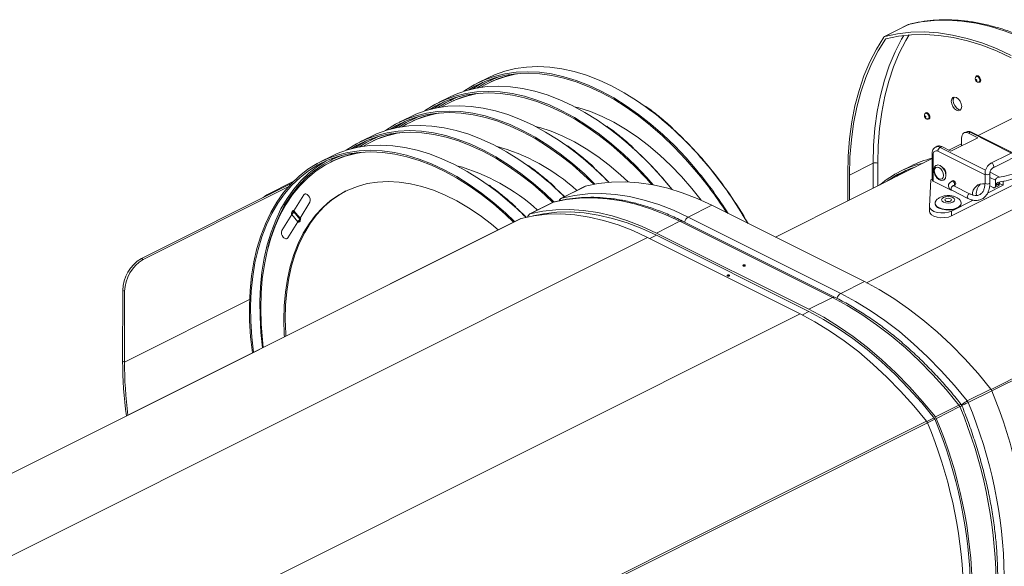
# Model space of a CAD drawing. Header units: millimetres. Extents: x -219 to 1361, y -849 to 661.
# Tile 56 of 73: x 741 to 1042, y 1 to 169. Entities that reach past the tile are written whole.
import ezdxf

# ---------------------------------------------------------------- set-up
doc = ezdxf.new("R2010")
doc.units = ezdxf.units.MM

msp = doc.modelspace()

# ---------------------------------------------------------------- linework, layer by layer
at = {"color": 7, "linetype": 'Continuous', "lineweight": 15}
for p, q in [((1012.89, 167.02), (1005.67, 163.41)), ((1012.98, 167.05), (1005.76, 163.45)), ((1012.98, 167.05), (1013.2, 167.11)), ((884.39, 150.8), (881.21, 149.21)), ((1033.79, 151.19), (1033.72, 151.11)), ((884.71, 149.28), (884.28, 149.07)), ((884.84, 149.9), (884.48, 149.73)), ((1034.55, 149.46), (1034.65, 149.47)), ((872.37, 144.79), (869.19, 143.2)), ((1034.39, 133.13), (1063.24, 147.56)), ((872.69, 143.27), (872.26, 143.06)), ((872.82, 143.89), (872.46, 143.72)), ((860.35, 138.78), (857.17, 137.19)), ((1018.24, 139.92), (1018.16, 139.84)), ((860.66, 137.26), (860.24, 137.05)), ((860.79, 137.88), (860.44, 137.71)), ((1018.99, 138.19), (1019.1, 138.2)), ((848.33, 132.77), (845.14, 131.18)), ((1030.57, 134.2), (1030.08, 133.96)), ((1031.91, 134.12), (1031.42, 133.87)), ((1034.25, 132.46), (1031.42, 133.87)), ((1044.83, 127.91), (1032.36, 134.15)), ((848.64, 131.25), (848.22, 131.04)), ((848.77, 131.87), (848.42, 131.7)), ((1021.87, 129.85), (1021.38, 129.61)), ((1023.21, 129.77), (1022.72, 129.52)), ((1023.21, 129.77), (1026.04, 128.35)), ((1025.44, 128.66), (1029.3, 130.58)), ((1026.04, 128.35), (1034.25, 132.46)), ((1029.3, 132.33), (1029.3, 129.98)), ((1049.61, 130.3), (1038.29, 124.64)), ((836.31, 126.76), (833.12, 125.17)), ((1020.31, 127.63), (1020.31, 119.58)), ((1020.6, 127.28), (1020.6, 119.22)), ((1038.97, 123.3), (1050.28, 128.96)), ((836.62, 125.24), (836.2, 125.03)), ((836.75, 125.86), (836.4, 125.69)), ((972.29, 102.08), (1020.31, 126.09)), ((1002.21, 124.66), (995, 121.05)), ((1013.73, 123.78), (1010.55, 122.19)), ((994.44, 113.15), (994.44, 121.33)), ((995, 113.44), (995, 121.05)), ((1036.47, 121.53), (1036.47, 118.67)), ((1037.97, 118.67), (1037.97, 121.53)), ((1038.98, 123.31), (1038.97, 123.3)), ((824.11, 118.47), (778.21, 95.51)), ((824.69, 119.06), (816.81, 115.11)), ((914.03, 117.59), (906.82, 113.99)), ((906.91, 114.02), (914.12, 117.63)), ((939.71, 117.82), (940.67, 116.64)), ((1019.89, 119.58), (1019.43, 111.5)), ((1019.89, 119.58), (1020.31, 119.78)), ((1020.6, 119.22), (1026.11, 116.47)), ((1026.26, 108.56), (1049.59, 120.23)), ((1026.63, 119.31), (1026.27, 119.13)), ((1026.94, 117.79), (1027.3, 117.97)), ((1026.94, 117.79), (1026.97, 117.8)), ((1031.89, 115.24), (1026.94, 117.72)), ((1042.02, 117.91), (1037.25, 115.53)), ((1037.9, 117.76), (1038.98, 117.22)), ((1039.43, 117.19), (1040.63, 117.79)), ((1039.69, 117.99), (1039.69, 119.46)), ((1040.89, 118.59), (1039.69, 117.99)), ((1039.69, 117.73), (1040.89, 118.33)), ((1039.69, 117.73), (1039.69, 117.99)), ((1040.89, 118.33), (1040.89, 118.59)), ((1042.02, 117.91), (1040.89, 118.48)), ((1042.02, 117.91), (1042.02, 119.04)), ((823.15, 117.42), (778.78, 95.23)), ((816.65, 115.02), (816.02, 114.57)), ((827.94, 114.97), (824.94, 110.08)), ((828.26, 115.24), (828.19, 115.2)), ((1026.27, 116.38), (1031.22, 113.9)), ((829.78, 112.75), (826.78, 107.87)), ((904.27, 112.71), (897.06, 109.11)), ((904.36, 112.75), (897.15, 109.14)), ((904.36, 112.75), (904.59, 112.81)), ((945.65, 108.19), (952.86, 111.8)), ((999.53, 88.46), (952.86, 111.8)), ((1021.19, 112.49), (1021.19, 112.33)), ((1026.26, 110.03), (1032.62, 113.21)), ((1029.19, 112.33), (1029.19, 112.49)), ((1031.35, 113.85), (1032.62, 113.21)), ((1032.62, 113.21), (1032.62, 113.43)), ((821.24, 104.05), (824.24, 108.93)), ((824.24, 108.93), (826.08, 106.72)), ((824.88, 109.81), (826.72, 107.6)), ((824.94, 110.08), (826.78, 107.87)), ((896.42, 108.26), (896.88, 108.94)), ((1019.43, 111.44), (1019.43, 109.97)), ((1026.26, 110.03), (1026.26, 108.56)), ((894.38, 107.76), (588.91, -44.97)), ((588.99, -44.94), (894.46, 107.8)), ((823.08, 101.83), (826.08, 106.72)), ((826.22, 106.79), (826.11, 106.6)), ((826.92, 107.94), (826.98, 108.02)), ((943.1, 106.92), (935.89, 103.31)), ((989.77, 83.58), (943.1, 106.92)), ((990.57, 83.63), (943.9, 106.97)), ((945.65, 108.19), (992.31, 84.86)), ((935.89, 103.31), (982.56, 79.98)), ((935.89, 102.62), (982.56, 79.28)), ((627.73, -50.77), (933.2, 101.97)), ((822.83, 101.6), (822.9, 101.63)), ((979.87, 78.63), (933.2, 101.97)), ((778.21, 95.51), (778.78, 95.23)), ((992.31, 84.86), (999.53, 88.46)), ((772.47, 64.15), (772.53, 85.77)), ((773.1, 85.48), (772.53, 85.77)), ((773.04, 63.86), (773.1, 85.48)), ((989.77, 83.58), (982.56, 79.98)), ((674.4, -74.1), (979.87, 78.63)), ((772.47, 64.15), (773.04, 63.86)), ((1031.05, 51.95), (1038.26, 55.56)), ((1031.32, 51.48), (1038.54, 55.08)), ((1028.5, 50.68), (1021.29, 47.07)), ((1028.78, 50.21), (1021.57, 46.6)), ((713.14, -107.01), (1018.61, 45.73)), ((713.41, -107.48), (1018.88, 45.26))]:
    msp.add_line(p, q, dxfattribs=at)
at = {"color": 8, "linetype": 'Continuous', "lineweight": 15}
for p, q in [((1006.15, 162.73), (1005.97, 162.64)), ((1000.22, 88.11), (1091.17, 133.59)), ((1044.58, 127.78), (1031.91, 134.12)), ((1036.47, 121.08), (1022.01, 128.3)), ((1022.72, 129.52), (1036.66, 122.55)), ((1002.21, 124.66), (1002.21, 117.04)), ((1003.63, 117.75), (1003.63, 124.66)), ((1038.01, 121.88), (1040.88, 120.44)), ((1039.69, 119.46), (1037.97, 120.33)), ((1042.02, 119.04), (1042.34, 119.2)), ((816.02, 114.57), (816.09, 114.45)), ((829.39, 114.72), (829.46, 114.76)), ((1033.54, 114.8), (1033.82, 114.94)), ((829.85, 112.79), (829.78, 112.75)), ((906.1, 113.19), (906.24, 113.46)), ((933.89, 101.62), (935.89, 102.62)), ((823.08, 101.83), (823.15, 101.87)), ((1038.31, 55.49), (1129.49, 101.08)), ((1038.57, 55.01), (1129.77, 100.61)), ((811.35, 83.02), (773.04, 63.86)), ((980.56, 78.28), (982.56, 79.28)), ((1018.68, 45.62), (1020.91, 46.74)), ((1018.89, 45.22), (1021.14, 46.34))]:
    msp.add_line(p, q, dxfattribs=at)
at = {"color": 7, "linetype": 'Continuous', "lineweight": 15, "flags": 128}
for points in [[(1051.71, 161.22), (1047.18, 163.32), (1042.67, 165.06), (1038.19, 166.45), (1033.76, 167.47), (1029.4, 168.13), (1025.13, 168.41), (1020.95, 168.33), (1016.9, 167.87), (1012.98, 167.05)], [(994.44, 121.33), (994.58, 126.81), (995, 132.13), (995.69, 137.27), (996.66, 142.21), (997.91, 146.92), (999.42, 151.4), (1001.19, 155.63), (1003.22, 159.58), (1005.49, 163.25)], [(1005.76, 163.45), (1009.69, 164.27), (1013.74, 164.72), (1017.91, 164.81), (1022.19, 164.52), (1026.55, 163.86), (1030.97, 162.84), (1035.45, 161.45), (1039.97, 159.71), (1044.5, 157.62)], [(1006.06, 162.71), (1009.95, 163.52), (1013.98, 163.97), (1018.12, 164.06), (1022.36, 163.77), (1026.69, 163.12), (1031.08, 162.11), (1035.52, 160.73), (1040, 159), (1044.5, 156.92)], [(995, 121.05), (995.14, 126.49), (995.56, 131.77), (996.25, 136.86), (997.21, 141.76), (998.45, 146.44), (999.95, 150.89), (1001.7, 155.08), (1003.72, 159), (1005.97, 162.64)], [(932.46, 142.02), (929.83, 143.83), (926, 146.22), (922.16, 148.31), (918.31, 150.1), (914.48, 151.57), (910.68, 152.73), (906.93, 153.56), (903.24, 154.06), (899.63, 154.24), (896.12, 154.09), (892.71, 153.61), (889.43, 152.8), (886.28, 151.67), (884.39, 150.8)], [(948.37, 122.35), (944.97, 126.26), (941.47, 129.95), (937.87, 133.41), (934.19, 136.62), (930.44, 139.57), (926.65, 142.24), (922.82, 144.63), (918.98, 146.72), (915.13, 148.51), (911.3, 149.98), (907.5, 151.13), (903.75, 151.97), (900.06, 152.47), (896.45, 152.65), (892.94, 152.5), (889.53, 152.02), (886.24, 151.21), (883.09, 150.07), (880.1, 148.62), (877.26, 146.86), (876.96, 146.65)], [(948.19, 122.06), (944.82, 125.95), (941.33, 129.62), (937.75, 133.06), (934.1, 136.25), (930.37, 139.18), (926.6, 141.84), (922.8, 144.21), (918.97, 146.29), (915.15, 148.06), (911.35, 149.53), (907.57, 150.68), (903.84, 151.5), (900.17, 152.01), (896.59, 152.18), (893.09, 152.03), (889.7, 151.55), (886.44, 150.75), (883.31, 149.62), (880.33, 148.18), (878.51, 147.1)], [(884.84, 149.9), (886.12, 150.51), (887.22, 150.97)], [(1034.49, 149.44), (1034.68, 149.41), (1034.93, 149.49), (1035.09, 149.71), (1035.15, 150.03), (1035.09, 150.42), (1034.93, 150.8), (1034.68, 151.13), (1034.39, 151.35), (1034.1, 151.42), (1033.85, 151.34), (1033.68, 151.12), (1033.65, 151.04)], [(1033.79, 151.19), (1033.84, 151.23), (1034.07, 151.3), (1034.33, 151.24), (1034.6, 151.04), (1034.82, 150.74), (1034.98, 150.39), (1035.03, 150.04), (1034.98, 149.74), (1034.82, 149.54), (1034.65, 149.47)], [(920.44, 136), (917.81, 137.82), (913.98, 140.21), (910.14, 142.3), (906.29, 144.09), (902.46, 145.56), (898.66, 146.72), (894.91, 147.55), (891.22, 148.05), (887.61, 148.23), (884.1, 148.08), (880.69, 147.6), (877.4, 146.79), (874.26, 145.65), (872.37, 144.79)], [(879.7, 147.39), (880.33, 147.84), (882.86, 149.43)], [(1033.82, 150.28), (1033.87, 150.25), (1033.91, 150.19), (1033.93, 150.13), (1033.94, 150.07), (1033.93, 150.02), (1033.91, 149.98), (1033.87, 149.97), (1033.82, 149.98), (1033.77, 150.02), (1033.74, 150.07), (1033.71, 150.13), (1033.7, 150.19), (1033.71, 150.24), (1033.74, 150.28), (1033.77, 150.29), (1033.82, 150.28)], [(934.91, 118.04), (932.95, 120.25), (929.45, 123.94), (925.85, 127.4), (922.17, 130.61), (918.42, 133.56), (914.63, 136.23), (910.8, 138.62), (906.95, 140.71), (903.11, 142.5), (899.28, 143.97), (895.48, 145.12), (891.73, 145.96), (888.04, 146.46), (884.43, 146.64), (880.92, 146.49), (877.51, 146), (874.22, 145.2), (871.07, 144.06), (868.08, 142.61), (865.24, 140.85), (864.94, 140.64)], [(934.4, 118.14), (932.8, 119.94), (929.31, 123.61), (925.73, 127.05), (922.07, 130.24), (918.35, 133.17), (914.58, 135.83), (910.78, 138.2), (906.95, 140.28), (903.13, 142.05), (899.32, 143.52), (895.55, 144.67), (891.82, 145.49), (888.15, 146), (884.56, 146.17), (881.07, 146.02), (877.68, 145.54), (874.42, 144.74), (871.29, 143.61), (868.31, 142.17), (866.49, 141.09)], [(872.82, 143.89), (873.05, 144.01), (875.2, 144.96)], [(1029.34, 142.01), (1029.22, 141.32), (1028.88, 140.86), (1028.36, 140.7), (1027.75, 140.86), (1027.14, 141.31), (1026.63, 141.99), (1026.28, 142.79), (1026.16, 143.6), (1026.28, 144.28), (1026.63, 144.74), (1027.14, 144.91), (1027.75, 144.75), (1028.36, 144.3), (1028.88, 143.62), (1029.22, 142.81), (1029.34, 142.01)], [(1029.02, 140.99), (1028.93, 140.98), (1028.32, 141.14), (1027.71, 141.59), (1027.19, 142.27), (1026.85, 143.08), (1026.73, 143.88), (1026.85, 144.57), (1027.06, 144.9)], [(908.42, 129.99), (905.79, 131.81), (901.96, 134.2), (898.12, 136.29), (894.27, 138.08), (890.44, 139.55), (886.64, 140.71), (882.89, 141.54), (879.2, 142.04), (875.59, 142.22), (872.08, 142.07), (868.67, 141.59), (865.38, 140.78), (862.24, 139.64), (860.35, 138.78)], [(867.68, 141.38), (868.31, 141.83), (870.84, 143.42)], [(949.58, 113.35), (946.72, 116.94), (943.56, 120.57), (940.29, 123.98), (936.92, 127.16), (933.48, 130.08), (929.98, 132.73), (926.43, 135.1), (922.86, 137.19), (919.29, 138.97), (915.72, 140.44), (912.17, 141.59), (910.83, 141.95)], [(917.08, 118.28), (913.83, 121.39), (910.15, 124.6), (906.4, 127.55), (902.61, 130.22), (898.78, 132.61), (894.93, 134.7), (891.09, 136.48), (887.26, 137.96), (883.46, 139.11), (879.71, 139.95), (876.02, 140.45), (872.41, 140.63), (868.89, 140.48), (865.49, 139.99), (862.2, 139.19), (859.05, 138.05), (856.05, 136.6), (853.22, 134.84), (852.92, 134.63)], [(916.68, 118.21), (913.71, 121.04), (910.05, 124.23), (906.33, 127.16), (902.56, 129.82), (898.75, 132.19), (894.93, 134.27), (891.11, 136.04), (887.3, 137.51), (883.53, 138.66), (879.8, 139.48), (876.13, 139.99), (872.54, 140.16), (869.05, 140.01), (865.66, 139.53), (862.4, 138.73), (859.27, 137.6), (856.28, 136.16), (854.47, 135.08)], [(860.79, 137.88), (861.85, 138.38), (863.18, 138.95)], [(1018.83, 138.21), (1019.12, 138.13), (1019.37, 138.21), (1019.53, 138.43), (1019.59, 138.76), (1019.53, 139.14), (1019.37, 139.53), (1019.12, 139.86), (1018.83, 140.07), (1018.54, 140.15), (1018.29, 140.07), (1018.13, 139.85), (1018.1, 139.75)], [(1018.27, 138.71), (1018.22, 138.74), (1018.18, 138.79), (1018.15, 138.86), (1018.14, 138.92), (1018.15, 138.97), (1018.18, 139.01), (1018.22, 139.02), (1018.27, 139.01), (1018.31, 138.97), (1018.35, 138.92), (1018.38, 138.86), (1018.39, 138.8), (1018.38, 138.74), (1018.35, 138.71), (1018.31, 138.7), (1018.27, 138.71)], [(1018.24, 139.92), (1018.29, 139.96), (1018.51, 140.03), (1018.78, 139.96), (1019.04, 139.77), (1019.27, 139.47), (1019.42, 139.12), (1019.47, 138.77), (1019.42, 138.47), (1019.27, 138.27), (1019.1, 138.2)], [(896.39, 123.98), (893.77, 125.8), (889.94, 128.19), (886.1, 130.28), (882.25, 132.07), (878.42, 133.54), (874.62, 134.69), (870.87, 135.53), (867.18, 136.03), (863.57, 136.21), (860.06, 136.06), (856.65, 135.57), (853.36, 134.77), (850.21, 133.63), (848.33, 132.77)], [(855.66, 135.37), (856.29, 135.82), (858.82, 137.41)], [(927.27, 118.95), (924.9, 121.15), (921.46, 124.07), (917.96, 126.72), (914.41, 129.09), (910.84, 131.18), (907.27, 132.96), (903.7, 134.43), (900.15, 135.58), (898.81, 135.93)], [(904.49, 112.83), (901.81, 115.38), (898.12, 118.59), (894.38, 121.54), (890.58, 124.21), (886.76, 126.6), (882.91, 128.69), (879.07, 130.47), (875.24, 131.95), (871.44, 133.1), (867.69, 133.94), (864, 134.44), (860.39, 134.62), (856.87, 134.47), (853.47, 133.98), (850.18, 133.18), (847.03, 132.04), (844.03, 130.59), (841.2, 128.83), (840.9, 128.62)], [(904.18, 112.67), (901.69, 115.03), (898.03, 118.22), (894.31, 121.15), (890.54, 123.81), (886.73, 126.18), (882.91, 128.26), (879.09, 130.03), (875.28, 131.5), (871.51, 132.65), (867.78, 133.47), (864.11, 133.97), (860.52, 134.15), (857.03, 134), (853.64, 133.52), (850.37, 132.72), (847.24, 131.59), (844.26, 130.15), (842.45, 129.07)], [(848.77, 131.87), (849.19, 132.08), (851.09, 132.91)], [(1031.42, 133.87), (1031, 134.03), (1030.61, 134.08), (1030.24, 134.02), (1029.92, 133.86), (1029.65, 133.6), (1029.46, 133.25), (1029.34, 132.82), (1029.3, 132.33)], [(884.37, 117.97), (881.75, 119.79), (877.92, 122.18), (874.07, 124.27), (870.23, 126.05), (866.4, 127.53), (862.6, 128.68), (858.85, 129.52), (855.16, 130.02), (851.55, 130.2), (848.04, 130.05), (844.63, 129.56), (841.34, 128.76), (838.19, 127.62), (836.31, 126.76)], [(843.64, 129.36), (844.27, 129.81), (846.8, 131.4)], [(892.48, 106.82), (889.78, 109.37), (886.1, 112.58), (882.36, 115.53), (878.56, 118.2), (874.74, 120.59), (870.89, 122.68), (867.05, 124.46), (863.22, 125.94), (859.42, 127.09), (855.67, 127.93), (851.98, 128.43), (848.37, 128.61), (844.85, 128.46), (841.45, 127.97), (838.16, 127.16), (835.01, 126.03), (832.01, 124.58), (829.18, 122.82), (826.51, 120.75), (824.04, 118.38), (821.75, 115.73), (819.68, 112.8), (817.82, 109.61), (816.17, 106.17), (814.76, 102.5), (813.58, 98.6), (812.65, 94.5), (811.95, 90.21), (811.5, 85.76), (811.3, 81.15), (811.35, 76.42), (811.65, 71.57), (812.19, 66.67)], [(892.16, 106.66), (889.67, 109.02), (886.01, 112.21), (882.29, 115.14), (878.52, 117.79), (874.71, 120.17), (870.89, 122.25), (867.07, 124.02), (863.26, 125.49), (859.49, 126.63), (855.76, 127.46), (852.09, 127.96), (848.5, 128.14), (845.01, 127.99), (841.62, 127.51), (838.35, 126.71), (835.22, 125.58), (832.24, 124.14), (829.42, 122.38), (826.78, 120.33), (824.31, 117.98), (822.05, 115.34), (819.98, 112.43), (818.13, 109.26), (816.5, 105.84), (815.1, 102.18), (813.92, 98.31), (812.99, 94.23), (812.3, 89.97), (811.86, 85.54), (811.66, 80.97), (811.71, 76.26), (812, 71.44), (812.51, 66.83)], [(846.12, 128.07), (843.83, 127.67), (840.59, 126.82), (837.49, 125.63), (834.54, 124.13), (831.76, 122.32), (829.16, 120.2), (826.74, 117.79), (824.52, 115.1), (822.52, 112.13), (820.72, 108.89), (819.15, 105.42), (817.82, 101.71), (816.72, 97.78), (815.86, 93.65), (815.24, 89.35), (814.88, 84.88), (814.76, 80.26), (814.89, 75.52), (815.27, 70.68), (815.54, 68.35)], [(816.94, 98.83), (817.56, 101.09), (818.84, 104.89), (820.35, 108.46), (822.08, 111.79), (824.04, 114.85), (826.21, 117.65), (828.59, 120.16), (831.15, 122.38), (833.9, 124.29), (836.82, 125.89), (839.48, 127.02)], [(836.75, 125.86), (837.17, 126.07), (839.14, 126.93)], [(1022.01, 128.3), (1021.74, 128.41), (1021.47, 128.44), (1021.23, 128.4), (1021.01, 128.29), (1020.84, 128.12), (1020.71, 127.89), (1020.63, 127.6), (1020.6, 127.28)], [(815.33, 68.24), (814.83, 72.86), (814.54, 77.67), (814.49, 82.38), (814.68, 86.96), (815.13, 91.39), (815.82, 95.65), (816.75, 99.72), (817.92, 103.6), (819.33, 107.25), (820.96, 110.67), (822.81, 113.84), (824.87, 116.75), (827.14, 119.39), (829.6, 121.74), (832.25, 123.8), (834.78, 125.39)], [(1021.58, 124.01), (1022.04, 124.12), (1022.72, 123.95)], [(1022.72, 123.95), (1023.4, 123.45), (1023.97, 122.69), (1024.35, 121.8), (1024.49, 120.9), (1024.35, 120.14), (1023.97, 119.63), (1023.83, 119.54)], [(1040.88, 120.44), (1042.5, 120.7), (1044.05, 121.07), (1045.47, 121.54), (1046.76, 122.1), (1047.88, 122.74), (1048.82, 123.45), (1049.55, 124.23), (1050.07, 125.04)], [(1022.37, 119.88), (1022.91, 119.74), (1023.37, 119.88), (1023.67, 120.29), (1023.78, 120.9), (1023.67, 121.62), (1023.37, 122.33), (1022.91, 122.94), (1022.37, 123.34), (1021.83, 123.48), (1021.37, 123.33), (1021.06, 122.92), (1020.95, 122.32), (1021.06, 121.6), (1021.37, 120.88), (1021.83, 120.28), (1022.37, 119.88)], [(1049.9, 123.25), (1049.37, 122.53), (1048.66, 121.84), (1047.78, 121.2), (1046.76, 120.62), (1045.6, 120.11), (1044.33, 119.68), (1042.95, 119.32), (1041.5, 119.06)], [(887.47, 104.31), (885.4, 106.04), (881.9, 108.69), (878.35, 111.06), (874.78, 113.14), (871.2, 114.93), (867.63, 116.4), (864.09, 117.55), (860.59, 118.38), (857.16, 118.88), (853.8, 119.05), (850.53, 118.9), (847.37, 118.41), (844.34, 117.59), (841.45, 116.46), (838.72, 115), (836.15, 113.23), (833.76, 111.17), (831.56, 108.81), (829.56, 106.17), (827.78, 103.26), (826.22, 100.1), (824.89, 96.7), (823.79, 93.08), (822.93, 89.25), (822.31, 85.24), (821.95, 81.06), (821.83, 76.74), (821.96, 72.3), (822, 71.58)], [(952.86, 111.8), (948.33, 113.89), (943.81, 115.63), (939.33, 117.02), (934.91, 118.04), (930.55, 118.7), (926.27, 118.99), (922.1, 118.9), (918.04, 118.45), (914.12, 117.63)], [(1026.63, 119.31), (1026.76, 119.34), (1026.96, 119.29), (1027.17, 119.14), (1027.34, 118.91), (1027.45, 118.64), (1027.49, 118.37), (1027.45, 118.15), (1027.34, 117.99), (1027.3, 117.97)], [(1038.98, 117.22), (1039.12, 117.17), (1039.25, 117.15), (1039.38, 117.17), (1039.48, 117.22), (1039.57, 117.31), (1039.64, 117.43), (1039.68, 117.57), (1039.69, 117.73)], [(817.61, 115.21), (817.15, 115.22), (816.65, 115.02)], [(840.85, 116.17), (839.14, 115.21), (836.57, 113.45), (834.18, 111.38), (831.98, 109.02), (829.99, 106.38), (828.21, 103.47), (826.64, 100.31), (825.31, 96.91), (824.21, 93.29), (823.35, 89.46), (822.74, 85.45), (822.37, 81.28), (822.25, 76.96), (822.39, 72.51), (822.43, 71.79)], [(829.39, 114.72), (829.2, 114.92), (828.99, 115.08), (828.79, 115.19), (828.58, 115.25), (828.39, 115.26), (828.21, 115.21), (828.06, 115.11), (827.94, 114.97)], [(904.93, 117.07), (905.23, 116.8), (907.72, 114.44)], [(906.91, 114.02), (910.83, 114.84), (914.89, 115.3), (919.06, 115.38), (923.33, 115.09), (927.69, 114.44), (932.12, 113.41), (936.6, 112.03), (941.11, 110.28), (945.65, 108.19)], [(943.1, 106.92), (938.57, 109.01), (934.05, 110.75), (929.58, 112.14), (925.15, 113.16), (920.79, 113.82), (916.51, 114.11), (912.34, 114.02), (908.29, 113.57), (904.36, 112.75)], [(1021.47, 113.22), (1021.22, 112.71), (1021.26, 112.12), (1021.66, 111.55), (1022.37, 111.08)], [(1022.37, 111.08), (1023.33, 110.72), (1024.45, 110.52), (1025.64, 110.5), (1026.79, 110.66), (1027.8, 110.97), (1028.58, 111.43), (1029.06, 111.97), (1029.19, 112.56), (1028.97, 113.15), (1028.92, 113.22)], [(1022.37, 110.91), (1023.33, 110.56), (1024.45, 110.36), (1025.64, 110.34), (1026.79, 110.5), (1027.8, 110.81), (1028.58, 111.26), (1029.06, 111.81), (1029.19, 112.33)], [(1023.78, 112.75), (1024.43, 112.53), (1025.19, 112.45), (1025.96, 112.53), (1026.61, 112.75), (1027.04, 113.07), (1027.19, 113.45), (1027.04, 113.84), (1026.61, 114.16), (1025.96, 114.38), (1025.19, 114.45), (1024.43, 114.38), (1023.78, 114.16), (1023.35, 113.84), (1023.19, 113.45), (1023.35, 113.07), (1023.78, 112.75)], [(1025.9, 113.81), (1025.58, 113.92), (1025.19, 113.95), (1024.81, 113.92), (1024.49, 113.81), (1024.27, 113.65), (1024.19, 113.45), (1024.27, 113.26), (1024.49, 113.1), (1024.81, 112.99), (1025.19, 112.95), (1025.58, 112.99), (1025.9, 113.1), (1026.12, 113.26), (1026.19, 113.45), (1026.12, 113.65), (1025.9, 113.81)], [(825.08, 110.31), (824.72, 110.24), (824.35, 109.91), (824.18, 109.36), (824.19, 108.85)], [(824.94, 110.08), (824.87, 109.9), (824.88, 109.81)], [(892.91, 111.06), (893.21, 110.79), (895.97, 108.16)], [(894.46, 107.8), (898.39, 108.62), (902.44, 109.07), (906.61, 109.16), (910.89, 108.87), (915.25, 108.21), (919.68, 107.19), (924.16, 105.81), (928.67, 104.06), (933.2, 101.97)], [(897.15, 109.14), (901.07, 109.96), (905.13, 110.42), (909.3, 110.5), (913.58, 110.21), (917.94, 109.56), (922.36, 108.53), (926.84, 107.15), (931.36, 105.41), (935.89, 103.31)], [(898.17, 108.58), (901.34, 109.22), (905.37, 109.67), (909.51, 109.75), (913.75, 109.47), (918.07, 108.82), (922.47, 107.8), (926.91, 106.43), (931.39, 104.7), (935.89, 102.62)], [(1019.43, 111.5), (1019.57, 110.91), (1020.05, 110.37), (1020.83, 109.92), (1021.84, 109.61), (1022.99, 109.46), (1024.18, 109.48), (1025.3, 109.68), (1026.26, 110.03)], [(1019.43, 109.97), (1019.57, 109.44), (1020.05, 108.9), (1020.83, 108.45), (1021.84, 108.14), (1022.99, 107.98), (1024.18, 108.01), (1025.3, 108.21), (1026.26, 108.56)], [(826.03, 106.57), (826.44, 106.63), (826.81, 106.96), (826.98, 107.51), (826.97, 108.09)], [(826.24, 106.82), (826.37, 106.79), (826.66, 106.78)], [(826.78, 107.87), (826.71, 107.68), (826.74, 107.58), (826.89, 107.57), (826.95, 107.59)], [(826.99, 107.7), (826.89, 107.71), (826.86, 107.79), (826.92, 107.94)], [(821.63, 102.08), (821.82, 101.88), (822.03, 101.72), (822.23, 101.61), (822.44, 101.55), (822.63, 101.54), (822.81, 101.59), (822.96, 101.69), (823.08, 101.83)], [(963, 93.29), (962.89, 93.25), (962.76, 93.24), (962.63, 93.25), (962.51, 93.29), (962.44, 93.35), (962.41, 93.41), (962.44, 93.48), (962.51, 93.53), (962.63, 93.57), (962.76, 93.58), (962.89, 93.57), (963, 93.53), (963.08, 93.48), (963.1, 93.41), (963.08, 93.35), (963, 93.29)], [(963.06, 93.35), (963.07, 93.4), (963.05, 93.46), (962.98, 93.51), (962.88, 93.54), (962.76, 93.55), (962.64, 93.54), (962.53, 93.51), (962.47, 93.46), (962.44, 93.4), (962.46, 93.34)], [(958.19, 90.19), (958.08, 90.16), (957.95, 90.14), (957.82, 90.16), (957.7, 90.19), (957.63, 90.25), (957.6, 90.31), (957.63, 90.38), (957.7, 90.44), (957.82, 90.47), (957.95, 90.49), (958.08, 90.47), (958.19, 90.44), (958.27, 90.38), (958.29, 90.31), (958.27, 90.25), (958.19, 90.19)], [(958.25, 90.25), (958.26, 90.3), (958.24, 90.36), (958.17, 90.41), (958.07, 90.45), (957.95, 90.46), (957.83, 90.45), (957.73, 90.41), (957.66, 90.36), (957.63, 90.3), (957.65, 90.25)], [(1038.26, 55.56), (1034.34, 60.3), (1030.28, 64.81), (1026.11, 69.07), (1021.84, 73.05), (1017.48, 76.76), (1013.05, 80.16), (1008.57, 83.25), (1004.06, 86.03), (999.53, 88.46)], [(992.31, 84.86), (996.85, 82.42), (1001.36, 79.65), (1005.84, 76.55), (1010.27, 73.15), (1014.63, 69.45), (1018.9, 65.46), (1023.07, 61.2), (1027.13, 56.69), (1031.05, 51.95)], [(1028.5, 50.68), (1024.58, 55.42), (1020.53, 59.93), (1016.35, 64.19), (1012.08, 68.17), (1007.72, 71.88), (1003.29, 75.28), (998.81, 78.38), (994.3, 81.15), (989.77, 83.58)], [(979.87, 78.63), (984.4, 76.2), (988.91, 73.43), (993.39, 70.33), (997.82, 66.93), (1002.18, 63.22), (1006.45, 59.24), (1010.63, 54.98), (1014.68, 50.47), (1018.61, 45.73)], [(982.56, 79.98), (987.09, 77.54), (991.6, 74.77), (996.08, 71.68), (1000.51, 68.27), (1004.87, 64.57), (1009.14, 60.58), (1013.31, 56.32), (1017.37, 51.81), (1021.29, 47.07)], [(982.56, 79.28), (987.05, 76.87), (991.53, 74.12), (995.98, 71.05), (1000.37, 67.67), (1004.7, 63.99), (1008.94, 60.04), (1013.08, 55.81), (1017.1, 51.34), (1020.99, 46.63)]]:
    msp.add_lwpolyline(points, dxfattribs=at)
at = {"color": 8, "linetype": 'Continuous', "lineweight": 15, "flags": 128}
for points in [[(1011.59, 163.75), (1010.93, 162.61), (1008.92, 158.69), (1007.16, 154.49), (1005.66, 150.05), (1004.43, 145.37), (1003.46, 140.47), (1002.77, 135.37), (1002.35, 130.09), (1002.21, 124.66)], [(1003.63, 124.66), (1003.76, 130.03), (1004.18, 135.24), (1004.86, 140.28), (1005.81, 145.12), (1007.02, 149.75), (1008.5, 154.14), (1010.23, 158.29), (1012.22, 162.17), (1013.25, 163.92)], [(887.22, 150.97), (886.13, 150.52), (884.84, 149.9)], [(1034.55, 149.46), (1034.71, 149.53), (1034.86, 149.72), (1034.91, 150.01), (1034.86, 150.35), (1034.71, 150.68), (1034.5, 150.97), (1034.24, 151.16), (1033.99, 151.22), (1033.77, 151.16), (1033.72, 151.11)], [(875.2, 144.96), (874.11, 144.51), (872.82, 143.89)], [(863.18, 138.95), (862.09, 138.49), (860.79, 137.88)], [(1018.68, 139.88), (1018.43, 139.95), (1018.21, 139.88), (1018.16, 139.84)], [(1018.99, 138.19), (1019.16, 138.25), (1019.3, 138.44), (1019.35, 138.73), (1019.3, 139.07), (1019.16, 139.41), (1018.94, 139.69), (1018.68, 139.88)], [(851.16, 132.94), (850.07, 132.48), (848.77, 131.87)], [(839.14, 126.93), (838.05, 126.47), (836.75, 125.86)], [(1020.6, 127.28), (1020.47, 127.35), (1020.38, 127.44), (1020.32, 127.53), (1020.31, 127.63), (1020.31, 127.63)], [(1038.29, 124.64), (1038.43, 124.67), (1038.63, 124.62), (1038.83, 124.47), (1039, 124.24), (1039.12, 123.97), (1039.16, 123.7)], [(1009.45, 120.66), (1009.52, 120.72), (1012.2, 122.41)], [(1036.47, 121.53), (1036.52, 121.39), (1036.69, 121.27), (1036.93, 121.18), (1037.22, 121.16), (1037.5, 121.18), (1037.75, 121.27)], [(1037.75, 121.27), (1037.91, 121.39), (1037.97, 121.53)], [(1026.94, 117.72), (1026.81, 117.75), (1026.61, 117.7), (1026.41, 117.55), (1026.23, 117.32), (1026.12, 117.05), (1026.08, 116.78), (1026.12, 116.55), (1026.23, 116.4), (1026.27, 116.38)], [(1026.97, 117.8), (1026.98, 117.82), (1027.1, 117.97), (1027.14, 118.2), (1027.1, 118.47), (1026.98, 118.73), (1026.81, 118.96), (1026.61, 119.11), (1026.41, 119.16), (1026.27, 119.13)], [(1036.47, 118.67), (1036.52, 118.53), (1036.69, 118.41), (1036.93, 118.33), (1037.22, 118.3), (1037.5, 118.33), (1037.75, 118.41)], [(1037.75, 118.41), (1037.91, 118.53), (1037.97, 118.67)], [(1031.89, 115.25), (1031.76, 115.27), (1031.56, 115.22), (1031.36, 115.07), (1031.18, 114.84), (1031.07, 114.58), (1031.03, 114.31), (1031.07, 114.08), (1031.18, 113.93), (1031.22, 113.9)]]:
    msp.add_lwpolyline(points, dxfattribs=at)
at = {"color": 7, "linetype": 'Continuous', "lineweight": 15}
for centre, radius, start, end in [((1013.09, 166.61), 0.454, 104.5537, 116.5547), ((1005.89, 162.99), 0.472, 105.0243, 146.8408), ((1006.1, 162.56), 0.157, 105.0243, 146.8408), ((898.44, 121.81), 31.21, 110.3933, 124.1521), ((898.4, 120.81), 31.58, 97.6361, 121.1947), ((898.81, 120.97), 31.63, 101.337, 116.4812), ((886.43, 115.79), 31.23, 110.3964, 124.149), ((886.38, 114.8), 31.58, 97.6361, 121.1947), ((886.79, 114.96), 31.63, 101.337, 116.4812), ((874.4, 109.79), 31.22, 110.3939, 124.1515), ((874.36, 108.79), 31.58, 97.6361, 121.1947), ((874.77, 108.95), 31.63, 101.337, 116.4812), ((862.38, 103.77), 31.22, 110.3957, 124.1497), ((862.34, 102.78), 31.58, 97.6361, 121.1947), ((862.75, 102.94), 31.63, 101.337, 116.4812), ((866.64, 53.51), 110.39, 39.5719, 47.6562), ((870.3, 70.63), 61.54, 47.9519, 74.4552), ((1022.46, 128.51), 1.47, 59.1142, 113.6178), ((850.73, 96.93), 31.63, 101.337, 116.4812), ((854.62, 47.5), 110.39, 39.5719, 47.6562), ((1023.46, 128.28), 1.45, 120.7561, 179.0324), ((858.28, 64.62), 61.54, 47.9519, 74.4552), ((851.65, 41.08), 129.86, 30.1165, 39.5872), ((1002.92, 123.06), 1.75, 66.1019, 113.8976), ((1024.8, 93.69), 31.86, 103.1347, 129.9953), ((1028, 95.2), 31.94, 103.9312, 116.5255), ((845.98, 45.02), 105.49, 44.4101, 47.7221), ((850.22, 40.86), 127.25, 32.676, 39.6532), ((849.19, 40.2), 128.78, 32.4436, 39.6334), ((1024.85, 93.59), 31.48, 107.7358, 125.3943), ((1022.47, 121.66), 2.02, 350.2261, 62.904), ((914.24, 117.19), 0.454, 104.5537, 116.5547), ((1020.74, 119.64), 0.443, 188.4252, 250.8526), ((1035.84, 115.19), 3.2, 79.4276, 183.5041), ((1038.2, 115.26), 4.39, 135.2938, 184.2189), ((1040.34, 118.26), 0.557, 301.7615, 6.9095), ((1041.64, 118.62), 0.746, 153.9763, 181.8364), ((817.79, 111.86), 3.23, 123.2264, 134.4193), ((828.03, 113.43), 1.88, 338.8875, 43.5805), ((904.48, 112.31), 0.454, 104.5537, 116.5547), ((907.02, 113.58), 0.454, 104.5537, 116.5547), ((1022.89, 112.54), 1.71, 187.1929, 252.0878), ((826.55, 107.31), 2.83, 123.2526, 144.8865), ((825.91, 109.43), 1.32, 138.8118, 183.5638), ((897.27, 108.68), 0.472, 105.0243, 146.8408), ((828.4, 105.09), 2.83, 121.9656, 144.8906), ((828.04, 105.51), 2.23, 123.2181, 144.8931), ((894.58, 107.36), 0.454, 104.5537, 116.5547), ((822.99, 103.37), 1.88, 158.8875, 223.5805), ((784.14, 85.53), 11.61, 120.7316, 178.8435), ((784.71, 85.25), 11.61, 120.7318, 178.8433), ((896.07, 64.17), 123.59, 180.0131, 187.8064), ((894.39, 63.81), 121.35, 179.9743, 187.6568), ((1036.75, 54.37), 1.92, 21.9685, 38.2415), ((905.94, -0.22), 143.67, 0.9334, 22.6423), ((1029.54, 50.76), 1.92, 21.9685, 38.2415), ((899.46, -3.68), 142.93, 0.8766, 22.6991), ((1027, 49.49), 1.92, 21.9685, 38.2415), ((896.18, -5.1), 143.67, 0.9334, 22.6423), ((1017.1, 44.54), 1.92, 21.9685, 38.2415), ((884.53, -10.56), 145.48, 2.395, 22.5619), ((1020.49, 46.23), 0.641, 21.9685, 38.2415), ((890.24, -8.26), 141.83, 0.8766, 22.6991), ((1019.78, 45.88), 1.92, 21.9685, 38.2415), ((889.71, -8.56), 142.93, 0.8766, 22.6991)]:
    msp.add_arc(centre, radius, start, end, dxfattribs=at)
at = {"color": 8, "linetype": 'Continuous', "lineweight": 15}
for centre, radius, start, end in [((871.3, 58.29), 103.68, 39.2867, 53.8552), ((858.88, 51.79), 104.32, 38.4654, 53.8371), ((1031.16, 132.86), 1.47, 59.1142, 113.6178), ((1032.16, 133.7), 0.489, 66.3804, 120.8883), ((850.67, 50.38), 98.35, 44.1127, 54.045), ((1021.97, 128.26), 1.47, 59.1226, 113.4893), ((839.74, 45.72), 96.62, 45.3192, 54.1014), ((851.22, 40.93), 130.22, 30.1348, 39.602), ((1038.75, 123.65), 0.411, 303.1513, 7.6872), ((827.62, 39.58), 96.78, 45.114, 54.0983), ((943.55, 106.16), 0.881, 66.3836, 120.8847), ((946.92, 106.01), 2.53, 120.2056, 164.5436), ((993.59, 82.67), 2.53, 120.2112, 164.7911), ((990.22, 82.83), 0.881, 66.3372, 120.8892)]:
    msp.add_arc(centre, radius, start, end, dxfattribs=at)
at = {"color": 7, "linetype": 'Continuous', "lineweight": 15}
for points, knots in [([(1052.52, 161.27), (1051.8, 161.63), (1049.71, 162.65), (1046.27, 164.12), (1042.19, 165.6), (1038.14, 166.78), (1034.13, 167.67), (1030.18, 168.26), (1026.29, 168.56), (1022.47, 168.55), (1018.75, 168.24), (1015.67, 167.74), (1013.84, 167.29), (1013.2, 167.13)], [0, 0, 0, 0, 0.0525651, 0.1521483, 0.251719, 0.3512322, 0.4506611, 0.5499751, 0.6491428, 0.7481357, 0.8469324, 0.9455238, 1, 1, 1, 1]), ([(1033.73, 151.1), (1033.69, 151.07), (1033.59, 150.97), (1033.5, 150.75), (1033.45, 150.48), (1033.5, 150.17), (1033.64, 149.87), (1033.88, 149.62), (1034.17, 149.48), (1034.41, 149.43), (1034.52, 149.46), (1034.54, 149.47)], [0, 0, 0, 0, 0.059684, 0.177716, 0.293024, 0.416503, 0.561007, 0.710491, 0.844708, 0.976731, 1, 1, 1, 1]), ([(940.93, 135.3), (940.63, 135.59), (939.17, 136.95), (936.5, 139.13), (934.05, 141.08), (932.77, 141.96), (932.68, 142.02)], [0, 0, 0, 0, 0.11499, 0.542932, 0.970908, 1, 1, 1, 1]), ([(1018.17, 139.84), (1018.16, 139.84), (1018.08, 139.78), (1017.99, 139.6), (1017.9, 139.33), (1017.91, 139.04), (1018.01, 138.72), (1018.2, 138.44), (1018.39, 138.33), (1018.47, 138.28)], [0, 0, 0, 0, 0.006709, 0.164439, 0.312437, 0.464375, 0.635733, 0.843831, 1, 1, 1, 1]), ([(928.91, 129.29), (928.6, 129.58), (927.15, 130.94), (924.48, 133.12), (922.03, 135.07), (920.74, 135.95), (920.66, 136.01)], [0, 0, 0, 0, 0.11499, 0.542932, 0.970908, 1, 1, 1, 1]), ([(1018.47, 138.28), (1018.57, 138.23), (1018.74, 138.16), (1018.92, 138.19), (1018.99, 138.2)], [0, 0, 0, 0, 0.596225, 1, 1, 1, 1]), ([(1032.36, 134.15), (1032.2, 134.21), (1031.81, 134.38), (1031.17, 134.44), (1030.77, 134.26), (1030.59, 134.19)], [0, 0, 0, 0, 0.284061, 0.681886, 1, 1, 1, 1]), ([(916.89, 123.28), (916.58, 123.57), (915.13, 124.93), (912.46, 127.11), (910.01, 129.06), (908.72, 129.94), (908.64, 130)], [0, 0, 0, 0, 0.11499, 0.542932, 0.970908, 1, 1, 1, 1]), ([(1021.39, 129.59), (1021.35, 129.58), (1021.08, 129.49), (1020.71, 129.08), (1020.36, 128.42), (1020.33, 127.9), (1020.31, 127.63)], [0, 0, 0, 0, 0.051604, 0.367865, 0.671548, 1, 1, 1, 1]), ([(904.87, 117.27), (904.56, 117.56), (903.11, 118.92), (900.44, 121.1), (897.99, 123.05), (896.7, 123.93), (896.62, 123.99)], [0, 0, 0, 0, 0.11499, 0.542932, 0.970908, 1, 1, 1, 1]), ([(1021.58, 123.98), (1021.53, 123.96), (1021.3, 123.88), (1021.01, 123.48), (1020.79, 122.87), (1020.8, 122.09), (1021.03, 121.26), (1021.47, 120.46), (1021.99, 119.9), (1022.36, 119.69), (1022.5, 119.61)], [0, 0, 0, 0, 0.033477, 0.163257, 0.297096, 0.442789, 0.595643, 0.749296, 0.904815, 1, 1, 1, 1]), ([(1038.29, 124.64), (1038.16, 124.56), (1037.78, 124.35), (1037.24, 123.79), (1036.76, 122.99), (1036.5, 122.2), (1036.48, 121.72), (1036.47, 121.53)], [0, 0, 0, 0, 0.13478, 0.369224, 0.606771, 0.846902, 1, 1, 1, 1]), ([(1037.97, 121.53), (1037.97, 121.61), (1037.98, 121.81), (1038.08, 122.2), (1038.29, 122.63), (1038.56, 123), (1038.81, 123.21), (1038.93, 123.28), (1038.97, 123.3)], [0, 0, 0, 0, 0.129485, 0.317762, 0.516926, 0.719352, 0.916044, 1, 1, 1, 1]), ([(892.85, 111.26), (892.54, 111.55), (891.09, 112.91), (888.42, 115.09), (885.97, 117.04), (884.68, 117.92), (884.6, 117.98)], [0, 0, 0, 0, 0.1149902, 0.5429319, 0.9709081, 1, 1, 1, 1]), ([(1022.5, 119.61), (1022.63, 119.55), (1022.96, 119.41), (1023.43, 119.37), (1023.72, 119.52), (1023.81, 119.57)], [0, 0, 0, 0, 0.293514, 0.75236, 1, 1, 1, 1]), ([(1026.27, 119.13), (1026.14, 119.06), (1025.82, 118.87), (1025.44, 118.47), (1025.23, 117.89), (1025.31, 117.31), (1025.62, 116.82), (1025.97, 116.53), (1026.22, 116.41), (1026.27, 116.38)], [0, 0, 0, 0, 0.120218, 0.303087, 0.465462, 0.622886, 0.777763, 0.951968, 1, 1, 1, 1]), ([(1026.94, 117.72), (1026.89, 117.75), (1026.77, 117.82), (1026.76, 117.84), (1026.75, 117.85)], [0, 0, 0, 0, 0.4430081, 1, 1, 1, 1]), ([(1031.22, 113.9), (1031.44, 113.8), (1032.08, 113.51), (1033.13, 113.25), (1034.33, 113.26), (1035.42, 113.59), (1036.34, 114.2), (1037.07, 115.07), (1037.6, 116.15), (1037.91, 117.36), (1037.95, 118.25), (1037.97, 118.67)], [0, 0, 0, 0, 0.065637, 0.188645, 0.310369, 0.428603, 0.543748, 0.658122, 0.774182, 0.893248, 1, 1, 1, 1]), ([(1036.47, 118.67), (1036.46, 118.46), (1036.44, 117.83), (1036.26, 116.9), (1035.88, 116), (1035.35, 115.34), (1034.68, 114.91), (1033.89, 114.73), (1032.99, 114.81), (1032.31, 115.04), (1031.94, 115.22), (1031.89, 115.24)], [0, 0, 0, 0, 0.067124, 0.195926, 0.324635, 0.454608, 0.589491, 0.732643, 0.858132, 0.981179, 1, 1, 1, 1]), ([(1040.88, 120.44), (1040.71, 120.41), (1040.39, 120.34), (1040.02, 120.1), (1039.78, 119.83), (1039.7, 119.61), (1039.69, 119.49), (1039.69, 119.46)], [0, 0, 0, 0, 0.294994, 0.563605, 0.756764, 0.951139, 1, 1, 1, 1]), ([(1039.69, 117.99), (1039.7, 118.06), (1039.72, 118.2), (1039.88, 118.42), (1040.18, 118.67), (1040.75, 118.92), (1041.22, 119), (1041.5, 119.06)], [0, 0, 0, 0, 0.104426, 0.208174, 0.364469, 0.619698, 1, 1, 1, 1]), ([(1028.9, 113.23), (1028.89, 113.24), (1028.75, 113.5), (1028.27, 113.87), (1027.51, 114.34), (1026.54, 114.66), (1025.43, 114.8), (1024.24, 114.73), (1023.13, 114.46), (1022.23, 113.96), (1021.67, 113.54), (1021.5, 113.25), (1021.49, 113.22)], [0, 0, 0, 0, 0.0049667, 0.1073692, 0.2166169, 0.3392355, 0.471958, 0.6066131, 0.7480397, 0.8755382, 0.9886214, 1, 1, 1, 1]), ([(943.9, 106.97), (943.19, 107.32), (941.1, 108.34), (937.66, 109.81), (933.58, 111.29), (929.53, 112.47), (925.52, 113.36), (921.56, 113.96), (917.67, 114.25), (913.86, 114.25), (910.14, 113.94), (907.05, 113.44), (905.23, 112.99), (904.59, 112.82)], [0, 0, 0, 0, 0.052565, 0.152148, 0.251719, 0.351232, 0.450661, 0.549975, 0.649143, 0.748136, 0.846932, 0.945524, 1, 1, 1, 1]), ([(906.83, 113.96), (906.75, 113.93), (906.5, 113.83), (906.34, 113.61), (906.23, 113.46)], [0, 0, 0, 0, 0.325175, 1, 1, 1, 1]), ([(963.11, 93.45), (963.1, 93.47), (963.08, 93.51), (962.99, 93.55), (962.86, 93.59), (962.71, 93.59), (962.57, 93.57), (962.46, 93.52), (962.39, 93.45), (962.37, 93.37), (962.4, 93.3), (962.47, 93.24), (962.58, 93.19), (962.72, 93.17), (962.86, 93.18), (962.96, 93.2), (963.01, 93.22), (963.02, 93.23)], [0, 0, 0, 0, 0.041434, 0.11175, 0.188069, 0.263558, 0.338391, 0.414215, 0.492808, 0.552971, 0.615597, 0.679435, 0.753784, 0.829999, 0.905031, 0.980074, 1, 1, 1, 1]), ([(958.3, 90.36), (958.29, 90.37), (958.27, 90.41), (958.18, 90.46), (958.05, 90.49), (957.91, 90.5), (957.77, 90.47), (957.65, 90.42), (957.58, 90.36), (957.56, 90.27), (957.59, 90.2), (957.66, 90.14), (957.77, 90.1), (957.91, 90.07), (958.05, 90.08), (958.15, 90.11), (958.2, 90.13), (958.21, 90.13)], [0, 0, 0, 0, 0.041435, 0.11175, 0.188063, 0.263552, 0.338399, 0.414207, 0.492799, 0.552962, 0.615596, 0.679434, 0.753785, 0.829999, 0.905031, 0.980074, 1, 1, 1, 1]), ([(962.99, 93.29), (962.96, 93.28), (962.9, 93.26), (962.79, 93.24), (962.67, 93.25), (962.56, 93.27), (962.52, 93.3), (962.5, 93.31)], [0, 0, 0, 0, 0.197346, 0.405099, 0.617203, 0.829385, 1, 1, 1, 1]), ([(958.18, 90.19), (958.15, 90.18), (958.09, 90.16), (957.98, 90.14), (957.86, 90.15), (957.76, 90.17), (957.71, 90.2), (957.69, 90.21)], [0, 0, 0, 0, 0.197346, 0.405099, 0.617203, 0.829385, 1, 1, 1, 1]), ([(1029.21, 50.84), (1028.68, 51.5), (1027, 53.6), (1024.08, 57.01), (1020.42, 61), (1016.67, 64.77), (1012.83, 68.33), (1008.92, 71.66), (1004.95, 74.76), (1000.93, 77.61), (996.88, 80.2), (993.42, 82.18), (991.31, 83.26), (990.57, 83.63)], [0, 0, 0, 0, 0.0457316, 0.1456367, 0.245567, 0.345517, 0.4454878, 0.5454802, 0.6454939, 0.745527, 0.8455762, 0.9456357, 1, 1, 1, 1]), ([(1029.37, 50.54), (1029.36, 50.58), (1029.34, 50.69), (1029.25, 50.78), (1029.19, 50.83)], [0, 0, 0, 0, 0.323713, 1, 1, 1, 1]), ([(1040.36, -2.13), (1040.35, -1.25), (1040.33, 1.3), (1040.13, 5.59), (1039.68, 10.77), (1039, 16.01), (1038.1, 21.31), (1036.98, 26.65), (1035.64, 32.01), (1034.1, 37.37), (1032.35, 42.73), (1030.75, 47.12), (1029.72, 49.71), (1029.38, 50.55)], [0, 0, 0, 0, 0.052764, 0.152821, 0.25287, 0.352903, 0.45292, 0.55292, 0.652905, 0.752876, 0.852835, 0.952784, 1, 1, 1, 1])]:
    msp.add_open_spline(points, degree=3, knots=knots, dxfattribs=at)
at = {"color": 8, "linetype": 'Continuous', "lineweight": 15}
for points, knots in [([(906.28, 113.23), (906.28, 113.25), (906.32, 113.45), (906.52, 113.75), (906.78, 113.93), (906.91, 114.02)], [0, 0, 0, 0, 0.052705, 0.525129, 1, 1, 1, 1]), ([(1031.05, 51.95), (1030.9, 51.87), (1030.61, 51.71), (1030.11, 51.38), (1029.65, 51.03), (1029.41, 50.81), (1029.29, 50.71)], [0, 0, 0, 0, 0.257101, 0.512877, 0.769675, 1, 1, 1, 1]), ([(1031.32, 51.48), (1031.17, 51.4), (1030.87, 51.26), (1030.33, 51), (1029.8, 50.76), (1029.5, 50.63), (1029.36, 50.57)], [0, 0, 0, 0, 0.256153, 0.510985, 0.766835, 1, 1, 1, 1]), ([(1029.2, 50.83), (1029.18, 50.85), (1029.14, 50.9), (1028.9, 50.86), (1028.64, 50.74), (1028.5, 50.68)], [0, 0, 0, 0, 0.25712, 0.627592, 1, 1, 1, 1]), ([(1029.37, 50.54), (1029.37, 50.53), (1029.37, 50.52), (1029.16, 50.4), (1028.91, 50.27), (1028.78, 50.21)], [0, 0, 0, 0, 0.276076, 0.637095, 1, 1, 1, 1])]:
    msp.add_open_spline(points, degree=3, knots=knots, dxfattribs=at)

doc.saveas('drawing.dxf')
